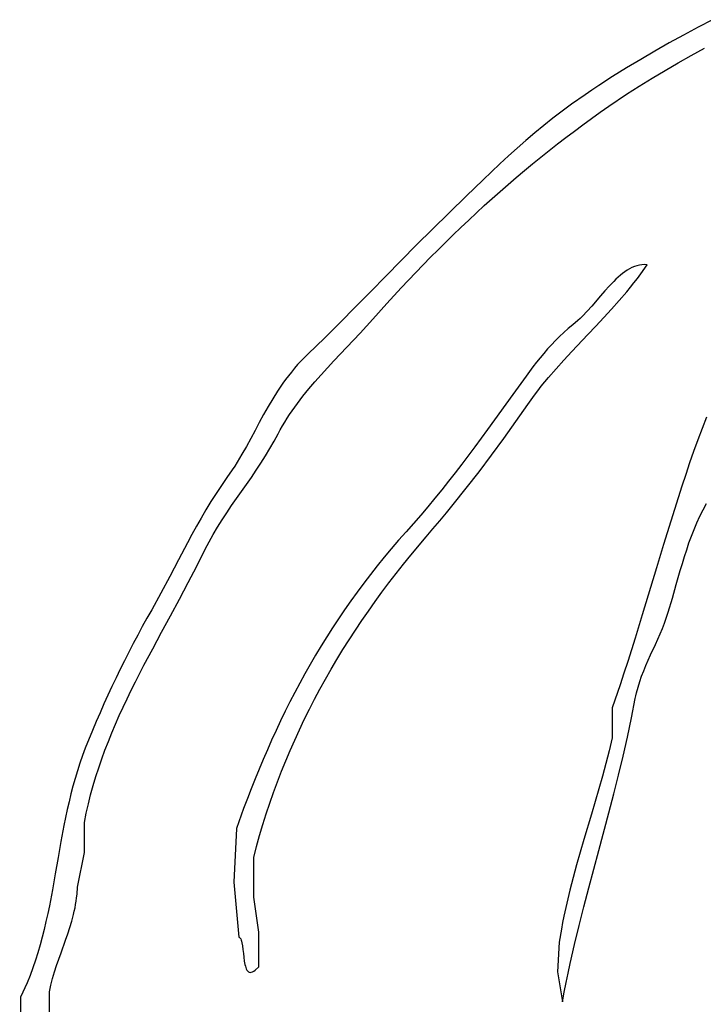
# Model space of a CAD drawing. Extents: x -38.8 to 24, y -17.1 to 3.4.
# Tile 8 of 29: x -37.7 to -36.3, y -1.1 to 0.9. Entities that reach past the tile are written whole.
import ezdxf

# ---------------------------------------------------------------- set-up
doc = ezdxf.new("R2010")
doc.units = 0

msp = doc.modelspace()

# ---------------------------------------------------------------- linework, layer by layer
at = {"color": 7, "linetype": 'CONTINUOUS'}
for p, q in [((-36.275032, 0.863452), (-36.304268, 0.848161)), ((-36.333344, 0.832583), (-36.362243, 0.816687)), ((-36.304268, 0.848161), (-36.333344, 0.832583)), ((-36.362243, 0.816687), (-36.390949, 0.800441)), ((-36.390949, 0.800441), (-36.419443, 0.783813)), ((-36.344292, 0.776891), (-36.31778, 0.791697)), ((-36.31778, 0.791697), (-36.29106, 0.806161)), ((-36.419443, 0.783813), (-36.447709, 0.766772)), ((-36.370577, 0.761711), (-36.344292, 0.776891)), ((-36.447709, 0.766772), (-36.475729, 0.749285)), ((-36.396615, 0.746127), (-36.370577, 0.761711)), ((-36.475729, 0.749285), (-36.503486, 0.731322)), ((-36.422386, 0.730107), (-36.396615, 0.746127)), ((-36.530963, 0.71285), (-36.558142, 0.693838)), ((-36.517261, 0.722152), (-36.530963, 0.71285)), ((-36.503486, 0.731322), (-36.517261, 0.722152)), ((-36.483205, 0.689763), (-36.44787, 0.71362)), ((-36.44787, 0.71362), (-36.422386, 0.730107)), ((-36.558142, 0.693838), (-36.577189, 0.679925)), ((-36.577189, 0.679925), (-36.595863, 0.665674)), ((-36.518076, 0.665193), (-36.500698, 0.677566)), ((-36.500698, 0.677566), (-36.483205, 0.689763)), ((-36.595863, 0.665674), (-36.614199, 0.651108)), ((-36.552484, 0.639938), (-36.535338, 0.652649)), ((-36.535338, 0.652649), (-36.518076, 0.665193)), ((-36.632233, 0.636248), (-36.649998, 0.621114)), ((-36.614199, 0.651108), (-36.632233, 0.636248)), ((-36.569513, 0.627062), (-36.552484, 0.639938)), ((-36.649998, 0.621114), (-36.667531, 0.605729)), ((-36.603223, 0.600831), (-36.586426, 0.614025)), ((-36.586426, 0.614025), (-36.569513, 0.627062)), ((-36.667531, 0.605729), (-36.684865, 0.590114)), ((-36.619904, 0.587484), (-36.603223, 0.600831)), ((-36.702035, 0.57429), (-36.719076, 0.558278)), ((-36.684865, 0.590114), (-36.702035, 0.57429)), ((-36.652915, 0.560343), (-36.636468, 0.573987)), ((-36.636468, 0.573987), (-36.619904, 0.587484)), ((-36.719076, 0.558278), (-36.736024, 0.542099)), ((-36.669246, 0.546556), (-36.652915, 0.560343)), ((-36.736024, 0.542099), (-36.769775, 0.509328)), ((-36.68546, 0.53263), (-36.669246, 0.546556)), ((-36.717537, 0.504374), (-36.701557, 0.518568)), ((-36.701557, 0.518568), (-36.68546, 0.53263)), ((-36.769775, 0.509328), (-36.837682, 0.442727)), ((-36.7334, 0.490051), (-36.717537, 0.504374)), ((-36.764776, 0.461033), (-36.749147, 0.475602)), ((-36.749147, 0.475602), (-36.7334, 0.490051)), ((-36.780288, 0.446345), (-36.764776, 0.461033)), ((-36.837682, 0.442727), (-36.869609, 0.411213)), ((-36.795682, 0.431543), (-36.780288, 0.446345)), ((-36.826119, 0.401609), (-36.81096, 0.416629)), ((-36.81096, 0.416629), (-36.795682, 0.431543)), ((-36.869609, 0.411213), (-36.900644, 0.379922)), ((-36.841162, 0.386484), (-36.826119, 0.401609)), ((-36.900644, 0.379922), (-36.931131, 0.348774)), ((-36.856086, 0.371259), (-36.841162, 0.386484)), ((-36.900154, 0.325019), (-36.870893, 0.355938)), ((-36.870893, 0.355938), (-36.856086, 0.371259)), ((-36.451081, 0.357361), (-36.455674, 0.353985)), ((-36.446433, 0.360436), (-36.451081, 0.357361)), ((-36.441721, 0.363189), (-36.446433, 0.360436)), ((-36.436941, 0.365594), (-36.441721, 0.363189)), ((-36.432085, 0.36763), (-36.436941, 0.365594)), ((-36.427146, 0.369272), (-36.432085, 0.36763)), ((-36.422118, 0.370499), (-36.427146, 0.369272)), ((-36.416995, 0.371285), (-36.422118, 0.370499)), ((-36.419335, 0.353092), (-36.406435, 0.371447)), ((-36.411769, 0.371609), (-36.416995, 0.371285)), ((-36.406435, 0.371447), (-36.411769, 0.371609)), ((-36.406435, 0.371447), (-36.406435, 0.371447)), ((-36.931131, 0.348774), (-36.961412, 0.31769)), ((-36.473617, 0.337945), (-36.482424, 0.328727)), ((-36.469182, 0.342289), (-36.473617, 0.337945)), ((-36.464718, 0.346426), (-36.469182, 0.342289)), ((-36.460217, 0.350332), (-36.464718, 0.346426)), ((-36.455674, 0.353985), (-36.460217, 0.350332)), ((-36.433037, 0.335071), (-36.426092, 0.344043)), ((-36.426092, 0.344043), (-36.419335, 0.353092)), ((-36.961412, 0.31769), (-36.99183, 0.28659)), ((-36.928943, 0.293756), (-36.900154, 0.325019)), ((-36.491192, 0.318959), (-36.499974, 0.308827)), ((-36.482424, 0.328727), (-36.491192, 0.318959)), ((-36.462397, 0.299838), (-36.447428, 0.317335)), ((-36.447428, 0.317335), (-36.440153, 0.32617)), ((-36.440153, 0.32617), (-36.433037, 0.335071)), ((-36.499974, 0.308827), (-36.51779, 0.288212)), ((-36.477829, 0.282531), (-36.462397, 0.299838)), ((-36.99183, 0.28659), (-37.022727, 0.255394)), ((-36.957259, 0.262176), (-36.928943, 0.293756)), ((-36.52693, 0.2781), (-36.536295, 0.268368)), ((-36.51779, 0.288212), (-36.52693, 0.2781)), ((-36.493612, 0.265367), (-36.477829, 0.282531)), ((-36.98292, 0.233999), (-36.957259, 0.262176)), ((-36.545938, 0.259199), (-36.555912, 0.250782)), ((-36.541079, 0.263701), (-36.545938, 0.259199)), ((-36.536295, 0.268368), (-36.541079, 0.263701)), ((-36.509635, 0.248298), (-36.493612, 0.265367)), ((-37.022727, 0.255394), (-37.054447, 0.224022)), ((-36.565023, 0.243345), (-36.573833, 0.235616)), ((-36.555912, 0.250782), (-36.565023, 0.243345)), ((-36.525782, 0.231277), (-36.509635, 0.248298)), ((-37.054447, 0.224022), (-37.087331, 0.192394)), ((-37.009188, 0.206164), (-36.98292, 0.233999)), ((-36.590625, 0.219386), (-36.598644, 0.210936)), ((-36.582361, 0.227621), (-36.590625, 0.219386)), ((-36.573833, 0.235616), (-36.582361, 0.227621)), ((-36.558004, 0.197188), (-36.525782, 0.231277)), ((-37.035488, 0.178414), (-37.009188, 0.206164)), ((-36.606438, 0.202297), (-36.614023, 0.193494)), ((-36.598644, 0.210936), (-36.606438, 0.202297)), ((-37.101602, 0.178115), (-37.108297, 0.170842)), ((-37.094619, 0.185301), (-37.101602, 0.178115)), ((-37.087331, 0.192394), (-37.094619, 0.185301)), ((-37.048471, 0.16449), (-37.035488, 0.178414)), ((-36.62142, 0.184554), (-36.628648, 0.175502)), ((-36.614023, 0.193494), (-36.62142, 0.184554)), ((-36.589375, 0.162719), (-36.573852, 0.180025)), ((-36.573852, 0.180025), (-36.558004, 0.197188)), ((-37.114721, 0.163486), (-37.12089, 0.156053)), ((-37.108297, 0.170842), (-37.114721, 0.163486)), ((-37.061246, 0.15049), (-37.048471, 0.16449)), ((-36.635723, 0.166365), (-36.649497, 0.147934)), ((-36.628648, 0.175502), (-36.635723, 0.166365)), ((-36.604459, 0.145224), (-36.589375, 0.162719)), ((-37.132527, 0.140974), (-37.138028, 0.133338)), ((-37.12682, 0.148548), (-37.132527, 0.140974)), ((-37.12089, 0.156053), (-37.12682, 0.148548)), ((-37.073742, 0.136383), (-37.061246, 0.15049)), ((-36.649497, 0.147934), (-36.676052, 0.11117)), ((-36.611802, 0.13639), (-36.604459, 0.145224)), ((-37.143337, 0.125645), (-37.148473, 0.117898)), ((-37.138028, 0.133338), (-37.143337, 0.125645)), ((-37.097608, 0.107717), (-37.085886, 0.122136)), ((-37.085886, 0.122136), (-37.073742, 0.136383)), ((-36.626018, 0.118519), (-36.618993, 0.12749)), ((-36.618993, 0.12749), (-36.611802, 0.13639)), ((-37.158286, 0.102267), (-37.167597, 0.086483)), ((-37.148473, 0.117898), (-37.158286, 0.102267)), ((-37.108834, 0.093094), (-37.097608, 0.107717)), ((-36.676052, 0.11117), (-36.726925, 0.040798)), ((-36.645956, 0.091119), (-36.639513, 0.10034)), ((-36.639513, 0.10034), (-36.632863, 0.109471)), ((-36.632863, 0.109471), (-36.626018, 0.118519)), ((-37.167597, 0.086483), (-37.176535, 0.070588)), ((-37.119494, 0.078234), (-37.11424, 0.085696)), ((-37.11424, 0.085696), (-37.108834, 0.093094)), ((-36.693978, 0.022834), (-36.645956, 0.091119)), ((-37.176535, 0.070588), (-37.185229, 0.054619)), ((-37.134263, 0.055431), (-37.129515, 0.063106)), ((-37.129515, 0.063106), (-37.124589, 0.070706)), ((-37.124589, 0.070706), (-37.119494, 0.078234)), ((-36.287497, 0.065593), (-36.296269, 0.042734)), ((-37.185229, 0.054619), (-37.193809, 0.038618)), ((-37.147353, 0.031914), (-37.143191, 0.039839)), ((-37.143191, 0.039839), (-37.138825, 0.047677)), ((-37.138825, 0.047677), (-37.134263, 0.055431)), ((-36.726925, 0.040798), (-36.752575, 0.005841)), ((-36.296269, 0.042734), (-36.304795, 0.01977)), ((-37.202405, 0.022623), (-37.211146, 0.006674)), ((-37.193809, 0.038618), (-37.202405, 0.022623)), ((-37.155322, 0.01692), (-37.147353, 0.031914)), ((-36.718684, -0.010817), (-36.693978, 0.022834)), ((-37.211146, 0.006674), (-37.220163, -0.009189)), ((-37.172705, -0.012458), (-37.163798, 0.00214)), ((-37.163798, 0.00214), (-37.155322, 0.01692)), ((-36.752575, 0.005841), (-36.778617, -0.028907)), ((-36.304795, 0.01977), (-36.313094, -0.003288)), ((-37.220163, -0.009189), (-37.229583, -0.024928)), ((-37.18197, -0.026905), (-37.172705, -0.012458)), ((-36.743894, -0.044173), (-36.718684, -0.010817)), ((-36.313094, -0.003288), (-36.321184, -0.026434)), ((-37.234486, -0.032737), (-37.239538, -0.040501)), ((-37.229583, -0.024928), (-37.234486, -0.032737)), ((-37.191516, -0.041232), (-37.18197, -0.026905)), ((-36.778617, -0.028907), (-36.791843, -0.046189)), ((-36.321184, -0.026434), (-36.329086, -0.04966)), ((-37.250157, -0.05587), (-37.261334, -0.071801)), ((-37.239538, -0.040501), (-37.250157, -0.05587)), ((-37.221099, -0.083808), (-37.20127, -0.055471)), ((-37.20127, -0.055471), (-37.191516, -0.041232)), ((-36.791843, -0.046189), (-36.805237, -0.063402)), ((-36.769637, -0.077261), (-36.743894, -0.044173)), ((-36.329086, -0.04966), (-36.336818, -0.072956)), ((-37.261334, -0.071801), (-37.272068, -0.087909)), ((-36.805237, -0.063402), (-36.818822, -0.080541)), ((-36.795943, -0.110106), (-36.769637, -0.077261)), ((-36.336818, -0.072956), (-36.344399, -0.096315)), ((-37.272068, -0.087909), (-37.282406, -0.104176)), ((-37.240858, -0.112166), (-37.221099, -0.083808)), ((-36.832621, -0.097601), (-36.846658, -0.114577)), ((-36.818822, -0.080541), (-36.832621, -0.097601)), ((-36.344399, -0.096315), (-36.359187, -0.143191)), ((-37.282406, -0.104176), (-37.292393, -0.120583)), ((-37.250525, -0.126431), (-37.240858, -0.112166)), ((-36.846658, -0.114577), (-36.860956, -0.131462)), ((-36.809317, -0.126446), (-36.795943, -0.110106)), ((-36.300699, -0.133647), (-36.28742, -0.107996)), ((-37.302074, -0.13711), (-37.311495, -0.153739)), ((-37.292393, -0.120583), (-37.302074, -0.13711)), ((-37.25995, -0.140796), (-37.250525, -0.126431)), ((-36.860956, -0.131462), (-36.890428, -0.164941)), ((-36.822842, -0.142734), (-36.809317, -0.126446)), ((-36.306671, -0.146764), (-36.300699, -0.133647)), ((-37.311495, -0.153739), (-37.320701, -0.170451)), ((-37.277775, -0.169947), (-37.269058, -0.155291)), ((-37.269058, -0.155291), (-37.25995, -0.140796)), ((-36.836524, -0.158975), (-36.822842, -0.142734)), ((-36.359187, -0.143191), (-36.373601, -0.190223)), ((-36.312252, -0.160053), (-36.306671, -0.146764)), ((-37.320701, -0.170451), (-37.329737, -0.187226)), ((-37.286025, -0.184797), (-37.277775, -0.169947)), ((-36.890428, -0.164941), (-36.905462, -0.181814)), ((-36.881014, -0.211651), (-36.850365, -0.17517)), ((-36.850365, -0.17517), (-36.836524, -0.158975)), ((-36.32241, -0.187072), (-36.317485, -0.173495)), ((-36.317485, -0.173495), (-36.312252, -0.160053)), ((-37.329737, -0.187226), (-37.347483, -0.220891)), ((-37.293734, -0.199871), (-37.289952, -0.192304)), ((-37.289952, -0.192304), (-37.286025, -0.184797)), ((-36.905462, -0.181814), (-36.920158, -0.198821)), ((-36.373601, -0.190223), (-36.387795, -0.237345)), ((-36.32707, -0.200766), (-36.32241, -0.187072)), ((-37.310534, -0.233508), (-37.293734, -0.199871)), ((-36.934522, -0.215958), (-36.94856, -0.233224)), ((-36.920158, -0.198821), (-36.934522, -0.215958)), ((-36.895928, -0.230074), (-36.881014, -0.211651)), ((-36.335759, -0.228432), (-36.331506, -0.214559)), ((-36.331506, -0.214559), (-36.32707, -0.200766)), ((-37.347483, -0.220891), (-37.365096, -0.254582)), ((-37.327871, -0.266906), (-37.310534, -0.233508)), ((-36.94856, -0.233224), (-36.962276, -0.250616)), ((-36.910565, -0.24862), (-36.895928, -0.230074)), ((-36.339872, -0.242369), (-36.335759, -0.228432)), ((-37.365096, -0.254582), (-37.38294, -0.288147)), ((-36.962276, -0.250616), (-36.975677, -0.268134)), ((-36.924922, -0.267289), (-36.910565, -0.24862)), ((-36.387795, -0.237345), (-36.416134, -0.331606)), ((-36.347839, -0.270357), (-36.339872, -0.242369)), ((-37.345582, -0.300137), (-37.327871, -0.266906)), ((-36.975677, -0.268134), (-36.988767, -0.285773)), ((-36.938995, -0.28608), (-36.924922, -0.267289)), ((-36.355741, -0.29838), (-36.347839, -0.270357)), ((-37.38294, -0.288147), (-37.401378, -0.321434)), ((-36.988767, -0.285773), (-37.001552, -0.303533)), ((-36.952783, -0.304994), (-36.938995, -0.28608)), ((-37.363506, -0.333269), (-37.345582, -0.300137)), ((-37.001552, -0.303533), (-37.014038, -0.321411)), ((-36.966283, -0.324032), (-36.952783, -0.304994)), ((-36.363909, -0.326292), (-36.355741, -0.29838)), ((-37.401378, -0.321434), (-37.410889, -0.338307)), ((-37.381481, -0.366372), (-37.363506, -0.333269)), ((-37.014038, -0.321411), (-37.02623, -0.339406)), ((-36.979491, -0.343193), (-36.966283, -0.324032)), ((-36.416134, -0.331606), (-36.430586, -0.378616)), ((-36.371498, -0.348413), (-36.363909, -0.326292)), ((-37.420235, -0.355241), (-37.429416, -0.372237)), ((-37.410889, -0.338307), (-37.420235, -0.355241)), ((-37.02623, -0.339406), (-37.038133, -0.357514)), ((-36.992405, -0.362478), (-36.979491, -0.343193)), ((-36.375783, -0.359232), (-36.371498, -0.348413)), ((-37.429416, -0.372237), (-37.438435, -0.389295)), ((-37.399347, -0.399516), (-37.381481, -0.366372)), ((-37.038133, -0.357514), (-37.049753, -0.375734)), ((-37.005022, -0.381887), (-36.992405, -0.362478)), ((-36.385015, -0.380534), (-36.38031, -0.369929)), ((-36.38031, -0.369929), (-36.375783, -0.359232)), ((-37.438435, -0.389295), (-37.447293, -0.406418)), ((-37.061096, -0.394064), (-37.072167, -0.412502)), ((-37.049753, -0.375734), (-37.061096, -0.394064)), ((-37.017339, -0.401421), (-37.005022, -0.381887)), ((-36.430586, -0.378616), (-36.44543, -0.425458)), ((-36.399555, -0.4121), (-36.389833, -0.391078)), ((-36.389833, -0.391078), (-36.385015, -0.380534)), ((-37.447293, -0.406418), (-37.455993, -0.423605)), ((-37.416942, -0.432771), (-37.399347, -0.399516)), ((-37.072167, -0.412502), (-37.082971, -0.431046)), ((-37.029354, -0.421079), (-37.017339, -0.401421)), ((-36.40433, -0.422638), (-36.399555, -0.4121)), ((-37.455993, -0.423605), (-37.464535, -0.440859)), ((-37.434103, -0.466206), (-37.416942, -0.432771)), ((-37.082971, -0.431046), (-37.093514, -0.449693)), ((-37.041063, -0.440861), (-37.029354, -0.421079)), ((-36.44543, -0.425458), (-36.453046, -0.448797)), ((-36.41339, -0.443918), (-36.408963, -0.433235)), ((-36.408963, -0.433235), (-36.40433, -0.422638)), ((-37.464535, -0.440859), (-37.472923, -0.458179)), ((-37.093514, -0.449693), (-37.103801, -0.468441)), ((-37.052465, -0.460769), (-37.041063, -0.440861)), ((-36.453046, -0.448797), (-36.460818, -0.472069)), ((-36.417546, -0.45472), (-36.41339, -0.443918)), ((-37.472923, -0.458179), (-37.481158, -0.475566)), ((-37.442471, -0.483013), (-37.434103, -0.466206)), ((-37.103801, -0.468441), (-37.113838, -0.487289)), ((-37.063555, -0.480802), (-37.052465, -0.460769)), ((-36.460818, -0.472069), (-36.476905, -0.518385)), ((-36.424792, -0.476796), (-36.421369, -0.465669)), ((-36.421369, -0.465669), (-36.417546, -0.45472)), ((-37.489241, -0.493023), (-37.497175, -0.510549)), ((-37.481158, -0.475566), (-37.489241, -0.493023)), ((-37.450671, -0.499892), (-37.442471, -0.483013)), ((-37.113838, -0.487289), (-37.12363, -0.506234)), ((-37.074332, -0.50096), (-37.063555, -0.480802)), ((-36.430188, -0.499701), (-36.429041, -0.493884)), ((-36.429041, -0.493884), (-36.427754, -0.48813)), ((-36.427754, -0.48813), (-36.424792, -0.476796)), ((-37.497175, -0.510549), (-37.504961, -0.528146)), ((-37.458681, -0.51685), (-37.450671, -0.499892)), ((-37.12363, -0.506234), (-37.133182, -0.525274)), ((-37.084792, -0.521244), (-37.074332, -0.50096)), ((-36.4377, -0.538472), (-36.430188, -0.499701)), ((-37.504961, -0.528146), (-37.512601, -0.545814)), ((-37.466482, -0.533897), (-37.458681, -0.51685)), ((-37.133182, -0.525274), (-37.142501, -0.544407)), ((-37.094933, -0.541654), (-37.084792, -0.521244)), ((-36.476905, -0.518385), (-36.476435, -0.578553)), ((-37.512601, -0.545814), (-37.520098, -0.563555)), ((-37.481376, -0.568292), (-37.474054, -0.551041)), ((-37.474054, -0.551041), (-37.466482, -0.533897)), ((-37.142501, -0.544407), (-37.151591, -0.563631)), ((-37.104752, -0.56219), (-37.094933, -0.541654)), ((-36.441707, -0.557756), (-36.4377, -0.538472)), ((-37.520098, -0.563555), (-37.534667, -0.599258)), ((-37.488429, -0.585657), (-37.481376, -0.568292)), ((-37.151591, -0.563631), (-37.160458, -0.582944)), ((-37.114246, -0.582853), (-37.104752, -0.56219)), ((-36.445867, -0.576978), (-36.441707, -0.557756)), ((-37.495192, -0.603146), (-37.488429, -0.585657)), ((-37.160458, -0.582944), (-37.169108, -0.602344)), ((-37.123412, -0.603642), (-37.114246, -0.582853)), ((-36.476435, -0.578553), (-36.482743, -0.604422)), ((-36.454595, -0.615255), (-36.445867, -0.576978)), ((-37.534667, -0.599258), (-37.540383, -0.614204)), ((-37.501644, -0.620768), (-37.495192, -0.603146)), ((-37.169108, -0.602344), (-37.177546, -0.621828)), ((-37.132248, -0.624558), (-37.123412, -0.603642)), ((-36.482743, -0.604422), (-36.489424, -0.630132)), ((-37.545704, -0.629312), (-37.55066, -0.644571)), ((-37.540383, -0.614204), (-37.545704, -0.629312)), ((-37.507767, -0.63853), (-37.501644, -0.620768)), ((-37.177546, -0.621828), (-37.185777, -0.641395)), ((-37.14075, -0.645602), (-37.132248, -0.624558)), ((-36.489424, -0.630132), (-36.496407, -0.655712)), ((-36.46379, -0.653339), (-36.454595, -0.615255)), ((-37.55066, -0.644571), (-37.555278, -0.659969)), ((-37.513539, -0.656442), (-37.507767, -0.63853)), ((-37.185777, -0.641395), (-37.193807, -0.661042)), ((-37.148916, -0.666772), (-37.14075, -0.645602)), ((-37.555278, -0.659969), (-37.559588, -0.675493)), ((-37.51894, -0.674512), (-37.513539, -0.656442)), ((-37.193807, -0.661042), (-37.201641, -0.680767)), ((-37.156744, -0.68807), (-37.148916, -0.666772)), ((-36.496407, -0.655712), (-36.503625, -0.68119)), ((-36.47336, -0.691267), (-36.46379, -0.653339)), ((-37.563618, -0.691133), (-37.567397, -0.706876)), ((-37.559588, -0.675493), (-37.563618, -0.691133)), ((-37.52395, -0.69275), (-37.51894, -0.674512)), ((-37.201641, -0.680767), (-37.209285, -0.700569)), ((-37.164229, -0.709497), (-37.156744, -0.68807)), ((-36.503625, -0.68119), (-36.518488, -0.73195)), ((-36.483209, -0.729074), (-36.47336, -0.691267)), ((-37.567397, -0.706876), (-37.570955, -0.72271)), ((-37.532718, -0.729762), (-37.52855, -0.711164)), ((-37.52855, -0.711164), (-37.52395, -0.69275)), ((-37.209285, -0.700569), (-37.216745, -0.720445)), ((-37.171371, -0.731051), (-37.164229, -0.709497)), ((-37.570955, -0.72271), (-37.57432, -0.738624)), ((-37.536435, -0.748553), (-37.532718, -0.729762)), ((-37.216745, -0.720445), (-37.231131, -0.76041)), ((-37.178165, -0.752733), (-37.171371, -0.731051)), ((-36.50337, -0.804475), (-36.483209, -0.729074)), ((-37.57432, -0.738624), (-37.57752, -0.754606)), ((-37.536435, -0.808553), (-37.536435, -0.748553)), ((-36.518488, -0.73195), (-36.533459, -0.782634)), ((-37.57752, -0.754606), (-37.583543, -0.786725)), ((-37.231131, -0.76041), (-37.236435, -0.868553)), ((-37.184609, -0.774544), (-37.178165, -0.752733)), ((-37.583543, -0.786725), (-37.589256, -0.818973)), ((-37.1907, -0.796484), (-37.184609, -0.774544)), ((-36.533459, -0.782634), (-36.540812, -0.808016)), ((-37.550497, -0.878441), (-37.536435, -0.808553)), ((-37.196435, -0.818553), (-37.1907, -0.796484)), ((-36.540812, -0.808016), (-36.547985, -0.833463)), ((-36.523525, -0.879833), (-36.50337, -0.804475)), ((-37.589256, -0.818973), (-37.594887, -0.851256)), ((-37.196435, -0.898553), (-37.196435, -0.818553)), ((-36.547985, -0.833463), (-36.55491, -0.859002)), ((-37.594887, -0.851256), (-37.600669, -0.883478)), ((-37.236435, -0.868553), (-37.226435, -0.978553)), ((-36.55491, -0.859002), (-36.561516, -0.884661)), ((-37.600669, -0.883478), (-37.606832, -0.915546)), ((-37.551328, -0.89262), (-37.550497, -0.878441)), ((-36.561516, -0.884661), (-36.567735, -0.910468)), ((-36.533365, -0.917586), (-36.523525, -0.879833)), ((-37.554051, -0.913258), (-37.552962, -0.906455)), ((-37.552962, -0.906455), (-37.552051, -0.899578)), ((-37.552051, -0.899578), (-37.551328, -0.89262)), ((-37.186435, -0.968553), (-37.196435, -0.898553)), ((-37.606832, -0.915546), (-37.610128, -0.931492)), ((-37.558258, -0.93327), (-37.556711, -0.926659)), ((-37.556711, -0.926659), (-37.555304, -0.919991)), ((-37.555304, -0.919991), (-37.554051, -0.913258)), ((-36.567735, -0.910468), (-36.573497, -0.93645)), ((-36.542921, -0.955437), (-36.533365, -0.917586)), ((-37.613605, -0.947365), (-37.617294, -0.963151)), ((-37.610128, -0.931492), (-37.613605, -0.947365)), ((-37.565614, -0.959234), (-37.561726, -0.946336)), ((-37.561726, -0.946336), (-37.558258, -0.93327)), ((-36.573497, -0.93645), (-36.576186, -0.949515)), ((-37.617294, -0.963151), (-37.621221, -0.978839)), ((-37.569826, -0.972006), (-37.565614, -0.959234)), ((-37.186435, -1.038553), (-37.186435, -0.968553)), ((-36.578734, -0.962635), (-36.583377, -0.989051)), ((-36.576186, -0.949515), (-36.578734, -0.962635)), ((-36.5521, -0.993423), (-36.542921, -0.955437)), ((-37.621221, -0.978839), (-37.625417, -0.994418)), ((-37.58344, -1.010011), (-37.574265, -0.984698)), ((-37.574265, -0.984698), (-37.569826, -0.972006)), ((-37.226435, -0.978553), (-37.225018, -0.979338)), ((-37.225018, -0.979338), (-37.223773, -0.980617)), ((-37.223773, -0.980617), (-37.222684, -0.982349)), ((-37.222684, -0.982349), (-37.221734, -0.98449)), ((-37.221734, -0.98449), (-37.220908, -0.986999)), ((-37.220908, -0.986999), (-37.220189, -0.989832)), ((-37.625417, -0.994418), (-37.629909, -1.009875)), ((-37.220189, -0.989832), (-37.219009, -0.996305)), ((-37.219009, -0.996305), (-37.218065, -1.003568)), ((-37.218065, -1.003568), (-37.217228, -1.011283)), ((-36.583377, -0.989051), (-36.586435, -1.048553)), ((-36.560808, -1.031581), (-36.5521, -0.993423)), ((-37.634727, -1.025199), (-37.6399, -1.040378)), ((-37.629909, -1.009875), (-37.634727, -1.025199)), ((-37.592372, -1.035525), (-37.587985, -1.022721)), ((-37.587985, -1.022721), (-37.58344, -1.010011)), ((-37.217228, -1.011283), (-37.21637, -1.019109)), ((-37.21637, -1.019109), (-37.215362, -1.026707)), ((-37.215362, -1.026707), (-37.214075, -1.033738)), ((-37.6399, -1.040378), (-37.645457, -1.0554)), ((-37.596507, -1.048467), (-37.592372, -1.035525)), ((-37.214075, -1.033738), (-37.213287, -1.036934)), ((-37.213287, -1.036934), (-37.21238, -1.039862)), ((-37.21238, -1.039862), (-37.21134, -1.042478)), ((-37.21134, -1.042478), (-37.210149, -1.04474)), ((-37.210149, -1.04474), (-37.208792, -1.046605)), ((-37.208792, -1.046605), (-37.207252, -1.048032)), ((-37.198947, -1.048501), (-37.196254, -1.047097)), ((-37.196254, -1.047097), (-37.193281, -1.044999)), ((-37.193281, -1.044999), (-37.186435, -1.038553)), ((-36.564956, -1.050735), (-36.560808, -1.031581)), ((-37.645457, -1.0554), (-37.651425, -1.070253)), ((-37.603635, -1.074937), (-37.600293, -1.061589)), ((-37.600293, -1.061589), (-37.596507, -1.048467)), ((-37.207252, -1.048032), (-37.205514, -1.048977)), ((-37.205514, -1.048977), (-37.203561, -1.049399)), ((-37.203561, -1.049399), (-37.201378, -1.049254)), ((-37.201378, -1.049254), (-37.198947, -1.048501)), ((-36.586435, -1.048553), (-36.576435, -1.108553)), ((-36.568951, -1.069945), (-36.564956, -1.050735)), ((-37.651425, -1.070253), (-37.664714, -1.099405)), ((-37.606435, -1.088553), (-37.605108, -1.081708)), ((-37.605108, -1.081708), (-37.603635, -1.074937)), ((-36.572781, -1.089216), (-36.568951, -1.069945)), ((-37.664714, -1.099405), (-37.666435, -1.253553)), ((-37.606435, -1.148553), (-37.606435, -1.088553)), ((-36.576435, -1.108553), (-36.572781, -1.089216))]:
    msp.add_line(p, q, dxfattribs=at)

doc.saveas('drawing.dxf')
